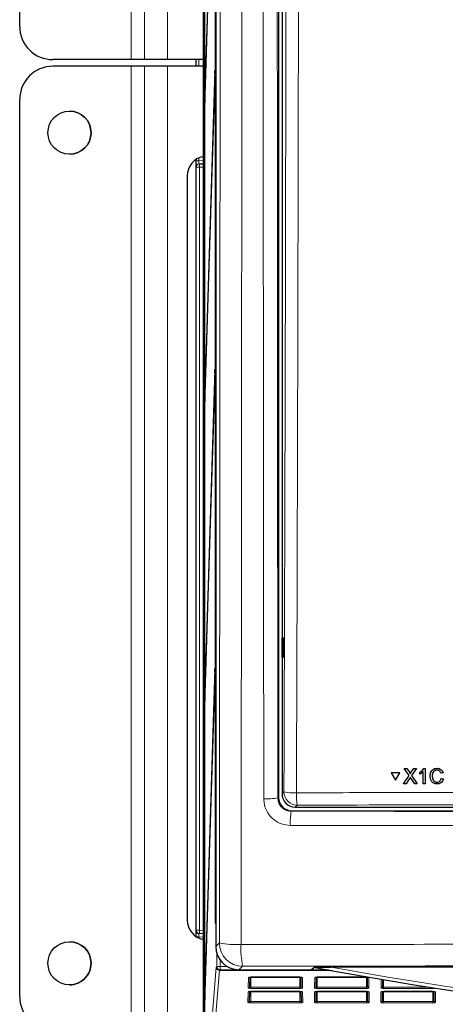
# Paper-space layout 'Blatt3' of a CAD drawing. Header units: millimetres. Extents: x 5 to 418, y 2 to 292.
# Tile 6 of 50: x 41 to 62, y 143 to 192. Entities that reach past the tile are written whole.
import ezdxf

# ---------------------------------------------------------------- set-up
doc = ezdxf.new("R2010")
doc.units = ezdxf.units.MM

psp = doc.layouts.new('Blatt3')

# ---------------------------------------------------------------- linework, layer by layer
at = {"color": 7, "linetype": 'Continuous', "lineweight": 25}
for p, q in [((50.4728, 244.7761), (50.4728, 145.454)), ((49.8426, 239.7151), (49.8426, 134.6149)), ((49.9014, 239.9483), (49.9014, 139.9483)), ((49.9093, 139.9483), (49.9093, 239.9483)), ((50.4578, 146.6149), (50.4578, 239.9483)), ((50.4657, 239.9483), (50.4657, 146.6149)), ((40.6335, 191.6149), (40.6335, 236.6149)), ((40.6336, 191.6149), (40.6336, 236.6149)), ((53.6212, 222.2943), (53.6212, 152.9358)), ((50.4342, 204.4078), (49.9291, 188.1569)), ((49.933, 187.7816), (50.4381, 204.0325)), ((53.8003, 198.3266), (53.8003, 153.114)), ((42.3002, 189.9482), (42.3002, 189.9482)), ((46.2336, 189.9482), (42.3002, 189.9482)), ((46.9003, 189.9482), (46.2336, 189.9482)), ((46.9004, 189.9482), (46.9003, 189.9482)), ((48.0502, 189.9482), (46.9004, 189.9482)), ((49.8426, 189.9482), (48.0502, 189.9482)), ((49.467, 189.9482), (49.467, 189.615)), ((46.2336, 189.615), (42.3002, 189.615)), ((42.3002, 189.615), (42.3002, 189.615)), ((46.9003, 189.615), (46.2336, 189.615)), ((46.9004, 189.615), (46.9003, 189.615)), ((48.0502, 189.615), (46.9004, 189.615)), ((49.8426, 189.615), (48.0502, 189.615)), ((50.4342, 189.4078), (49.9291, 173.1569)), ((50.4381, 189.0325), (50.4342, 189.4078)), ((49.933, 172.7816), (50.4381, 189.0325)), ((40.6335, 142.9483), (40.6335, 187.9483)), ((40.6336, 142.9483), (40.6336, 187.9483)), ((49.9291, 188.1569), (49.933, 187.7816)), ((49.9442, 188.1415), (49.9291, 188.1569)), ((49.467, 184.9304), (49.467, 145.9662)), ((49.6367, 184.7112), (49.6511, 184.7115)), ((49.6511, 184.7115), (49.8426, 184.7148)), ((49.0472, 184.115), (49.0472, 146.7816)), ((50.4342, 174.4078), (49.9291, 158.1569)), ((50.4381, 174.0325), (50.4342, 174.4078)), ((49.933, 157.7816), (50.4381, 174.0325)), ((49.9291, 173.1569), (49.933, 172.7816)), ((49.9442, 173.1415), (49.9291, 173.1569)), ((53.8021, 160.9483), (53.8528, 160.9492)), ((53.8021, 159.9482), (53.8021, 160.9483)), ((53.8528, 160.9492), (53.8528, 159.9473)), ((53.8528, 159.9473), (53.8021, 159.9482)), ((50.4342, 159.4078), (49.9291, 143.1569)), ((50.4381, 159.0325), (50.4342, 159.4078)), ((49.933, 142.7816), (50.4381, 159.0325)), ((49.9291, 158.1569), (49.933, 157.7816)), ((49.9442, 158.1415), (49.9291, 158.1569)), ((59.2861, 154.1716), (59.2874, 154.1739)), ((59.2861, 154.1716), (59.4984, 153.8057)), ((59.7092, 154.1715), (59.2861, 154.1716)), ((59.7105, 154.1737), (59.2874, 154.1739)), ((59.4984, 153.8057), (59.7092, 154.1715)), ((59.4997, 153.8079), (59.7105, 154.1737)), ((59.7092, 154.1715), (59.7105, 154.1737)), ((59.929, 154.3876), (59.9303, 154.3898)), ((60.1737, 154.0341), (59.929, 154.3876)), ((59.929, 154.3876), (60.0592, 154.3875)), ((59.9303, 154.3898), (59.9364, 154.3898)), ((60.0592, 154.3875), (60.0605, 154.3897)), ((60.0592, 154.3875), (60.1933, 154.1938)), ((60.2332, 154.1208), (60.2344, 154.123)), ((60.283, 154.1936), (60.4158, 154.3874)), ((60.5478, 154.3873), (60.3047, 154.0328)), ((60.4158, 154.3874), (60.4171, 154.3895)), ((60.4158, 154.3874), (60.5478, 154.3873)), ((60.5478, 154.3873), (60.549, 154.3894)), ((60.7106, 154.196), (60.7118, 154.1981)), ((60.7108, 154.1056), (60.7106, 154.196)), ((60.8886, 153.6222), (60.8873, 154.2183)), ((60.9219, 154.3872), (60.9232, 154.3893)), ((60.9219, 154.3872), (60.9852, 154.3871)), ((60.9852, 154.3871), (60.9864, 154.3893)), ((60.9852, 154.3871), (60.9868, 153.6222)), ((61.5836, 154.3967), (61.5849, 154.3989)), ((61.8794, 154.1742), (61.7714, 154.1511)), ((61.8794, 154.1742), (61.8807, 154.1764)), ((59.4984, 153.8057), (59.4997, 153.8079)), ((59.8914, 153.6226), (60.1737, 154.0341)), ((59.8914, 153.6226), (59.8927, 153.6248)), ((60.0233, 153.6226), (59.8914, 153.6226)), ((60.2039, 153.8857), (60.0233, 153.6226)), ((60.4585, 153.6224), (60.2714, 153.8928)), ((60.3047, 154.0328), (60.5888, 153.6223)), ((60.5888, 153.6223), (60.4585, 153.6224)), ((60.5888, 153.6223), (60.59, 153.6244)), ((60.9868, 153.6222), (60.8886, 153.6222)), ((60.9868, 153.6222), (60.9881, 153.6243)), ((61.3396, 154.0106), (61.3408, 154.0128)), ((61.5772, 153.7004), (61.5785, 153.7025)), ((61.7916, 153.8918), (61.7929, 153.894)), ((61.7916, 153.8918), (61.8997, 153.8667)), ((61.901, 153.8689), (61.879, 153.8147)), ((61.8997, 153.8667), (61.901, 153.8689)), ((54.2877, 152.2692), (93.3129, 152.2692)), ((54.4661, 152.4483), (93.1346, 152.4483)), ((50.4657, 146.6149), (50.4578, 146.6149)), ((49.6511, 146.1017), (49.6367, 146.1019)), ((49.8426, 146.0983), (49.6511, 146.1017)), ((51.6393, 144.2875), (55.2414, 144.2875)), ((55.2821, 144.3014), (55.4025, 144.394)), ((117.3284, 144.4272), (56.2722, 144.4272)), ((52.1798, 143.9225), (52.1714, 143.4417)), ((52.2337, 143.9258), (54.7003, 143.9258)), ((54.7003, 143.9258), (54.7003, 143.9273)), ((54.7626, 143.4417), (54.7542, 143.9225)), ((55.5131, 143.9225), (55.5047, 143.4417)), ((55.567, 143.9258), (55.567, 143.9273)), ((55.567, 143.9258), (58.0337, 143.9258)), ((58.0337, 143.9258), (58.0337, 143.9273)), ((58.096, 143.4417), (58.0876, 143.9225)), ((58.8443, 143.7992), (58.838, 143.4417)), ((49.9291, 143.1569), (49.933, 142.7816)), ((49.9442, 143.1415), (49.9291, 143.1569)), ((52.1672, 143.2012), (52.1588, 142.719)), ((52.2337, 143.2058), (54.7003, 143.2058)), ((54.7752, 142.719), (54.7668, 143.2014)), ((55.5005, 143.2012), (55.4921, 142.719)), ((55.567, 143.2058), (58.0337, 143.2058)), ((58.1086, 142.719), (58.1002, 143.2014)), ((58.8338, 143.2012), (58.8254, 142.719)), ((58.9003, 143.2058), (61.367, 143.2058)), ((61.367, 143.2058), (61.367, 143.2073)), ((61.4419, 142.719), (61.4335, 143.2014))]:
    psp.add_line(p, q, dxfattribs=at)
at = {"color": 7, "linetype": 'Continuous', "lineweight": 18}
for p, q in [((46.2336, 189.9482), (46.2336, 238.2815)), ((46.9003, 189.9482), (46.9003, 238.2815)), ((46.9004, 189.9482), (46.9004, 238.2815)), ((48.0502, 189.9482), (48.0502, 238.2815)), ((40.6335, 191.6149), (40.6336, 191.6149)), ((49.4671, 189.615), (49.4671, 189.9482)), ((49.6308, 189.9482), (49.6308, 189.615)), ((46.2336, 141.2816), (46.2336, 189.615)), ((46.9003, 141.2816), (46.9003, 189.615)), ((46.9004, 141.2816), (46.9004, 189.615)), ((48.0502, 141.2816), (48.0502, 189.615)), ((40.6336, 187.9483), (40.6335, 187.9483)), ((49.4671, 184.8778), (49.4671, 184.9305)), ((49.6308, 184.8778), (49.4671, 184.8778)), ((49.6308, 185.025), (49.6308, 184.8778)), ((49.6308, 184.8778), (49.8426, 184.8815)), ((49.4874, 184.5449), (49.4729, 184.5446)), ((49.4874, 146.2683), (49.4874, 184.5449)), ((49.6541, 184.5449), (49.4874, 184.5449)), ((49.6541, 184.5449), (49.6511, 184.7115)), ((49.8426, 184.5481), (49.6541, 184.5449)), ((49.6541, 184.5449), (49.6541, 146.2683)), ((60.1933, 154.1938), (60.1945, 154.1959)), ((60.283, 154.1936), (60.2843, 154.1957)), ((53.8003, 153.114), (53.8974, 153.2111)), ((53.5929, 152.9075), (53.6212, 152.9358)), ((54.2877, 152.2692), (54.2595, 152.241)), ((54.5632, 152.5454), (54.4661, 152.4483)), ((49.4729, 146.2686), (49.4874, 146.2683)), ((49.6541, 146.2683), (49.4874, 146.2683)), ((49.6541, 146.2683), (49.6511, 146.1017)), ((49.6541, 146.2683), (49.8426, 146.265)), ((49.6308, 145.9354), (49.5129, 145.9354)), ((49.8426, 145.9317), (49.6308, 145.9354)), ((49.6308, 145.9354), (49.6308, 145.8716)), ((50.4728, 145.454), (50.6547, 145.6359)), ((50.5307, 144.4454), (50.5307, 145.091)), ((50.6974, 144.7659), (50.6974, 144.4454)), ((50.0249, 138.7446), (50.5035, 144.4128)), ((50.6701, 144.2497), (50.1915, 138.5815)), ((50.5046, 144.42), (50.5307, 144.4454)), ((50.5307, 144.4454), (50.6974, 144.4454)), ((56.3147, 144.2497), (50.6701, 144.2497)), ((50.6974, 144.2787), (50.6713, 144.2533)), ((50.6713, 144.2533), (56.2953, 144.2533)), ((50.6974, 144.4454), (51.0533, 144.4454)), ((50.6974, 144.4454), (50.6974, 144.2787)), ((56.1592, 144.2787), (50.6974, 144.2787)), ((51.8211, 144.4694), (51.6393, 144.2875)), ((55.2414, 144.2875), (55.3745, 144.3899)), ((52.1047, 143.3776), (52.1139, 143.9019)), ((52.2337, 143.9273), (54.7003, 143.9273)), ((52.2337, 143.9258), (52.2337, 143.9273)), ((52.2337, 143.9258), (52.2337, 143.4142)), ((54.7003, 143.9258), (54.7003, 143.4142)), ((54.8201, 143.9019), (54.8293, 143.3776)), ((55.438, 143.3776), (55.4472, 143.9019)), ((55.567, 143.9273), (58.0337, 143.9273)), ((55.567, 143.9258), (55.567, 143.4142)), ((58.0337, 143.9258), (58.0337, 143.4142)), ((58.1535, 143.9019), (58.1626, 143.3776)), ((58.7714, 143.3776), (58.7789, 143.8104)), ((58.9003, 143.7897), (58.9003, 143.4142)), ((52.2337, 143.3501), (52.2337, 143.4142)), ((52.2337, 143.4142), (54.7003, 143.4142)), ((54.7003, 143.3501), (52.2337, 143.3501)), ((54.7003, 143.3501), (54.7003, 143.4142)), ((55.567, 143.3501), (55.567, 143.4142)), ((55.567, 143.4142), (58.0337, 143.4142)), ((58.0337, 143.3501), (55.567, 143.3501)), ((58.0337, 143.3501), (58.0337, 143.4142)), ((58.9003, 143.3501), (58.9003, 143.4142)), ((58.9003, 143.4142), (61.2103, 143.4142)), ((61.367, 143.3501), (58.9003, 143.3501)), ((61.367, 143.3501), (61.367, 143.3899)), ((40.6335, 142.9483), (40.6336, 142.9483)), ((52.0921, 142.6549), (52.1013, 143.1792)), ((52.2337, 143.2073), (54.7003, 143.2073)), ((52.2337, 143.2058), (52.2337, 143.2073)), ((52.2337, 143.2058), (52.2337, 142.6888)), ((54.7003, 143.2058), (54.7003, 143.2073)), ((54.7003, 143.2058), (54.7003, 142.6888)), ((54.8327, 143.1792), (54.8419, 142.6549)), ((55.4254, 142.6549), (55.4346, 143.1792)), ((55.567, 143.2073), (58.0337, 143.2073)), ((55.567, 143.2058), (55.567, 143.2073)), ((55.567, 143.2058), (55.567, 142.6888)), ((58.0337, 143.2058), (58.0337, 143.2073)), ((58.0337, 143.2058), (58.0337, 142.6888)), ((58.1661, 143.1792), (58.1752, 142.6549)), ((58.7588, 142.6549), (58.7679, 143.1792)), ((58.9003, 143.2073), (61.367, 143.2073)), ((58.9003, 143.2058), (58.9003, 143.2073)), ((58.9003, 143.2058), (58.9003, 142.6888)), ((61.367, 143.2058), (61.367, 142.6888)), ((61.4994, 143.1792), (61.5086, 142.6549)), ((52.2337, 142.6247), (52.2337, 142.6888)), ((52.2337, 142.6888), (54.7003, 142.6888)), ((54.7003, 142.6247), (52.2337, 142.6247)), ((54.7003, 142.6247), (54.7003, 142.6888)), ((55.567, 142.6247), (55.567, 142.6888)), ((55.567, 142.6888), (58.0337, 142.6888)), ((58.0337, 142.6247), (55.567, 142.6247)), ((58.0337, 142.6247), (58.0337, 142.6888)), ((58.9003, 142.6247), (58.9003, 142.6888)), ((58.9003, 142.6888), (61.367, 142.6888)), ((61.367, 142.6247), (58.9003, 142.6247)), ((61.367, 142.6247), (61.367, 142.6888))]:
    psp.add_line(p, q, dxfattribs=at)
at = {"color": 7, "linetype": 'Continuous', "lineweight": 25, "flags": 128}
psp.add_lwpolyline([(55.3745, 144.3899), (55.3875, 144.3911), (55.3959, 144.3934)], dxfattribs=at)
at = {"color": 7, "linetype": 'Continuous', "lineweight": 25}
for centre in [(43.1336, 186.2816), (43.1336, 144.615)]:
    psp.add_circle(centre, 1.0833, dxfattribs=at)
for centre, radius, start, end in [((42.3002, 191.6149), 1.6667, 179.98792, 270), ((42.3002, 191.6149), 1.6667, 179.98792, 270), ((42.3002, 187.9483), 1.6667, 90, 179.98792), ((42.3002, 187.9483), 1.6667, 90, 179.98792), ((43.1335, 186.2816), 1.0833, 270, 90), ((50.0462, 184.1163), 0.999, 101.75612, 180.07476), ((50.0466, 146.7807), 0.9994, 179.94535, 258.22377), ((43.1335, 144.615), 1.0833, 0.01208, 90), ((43.1335, 144.615), 1.0833, 270, 0.01208), ((86.8003, 308.1046), 166.6667, 259.163911, 280.836089), ((42.3002, 142.9483), 1.6667, 179.98792, 270), ((42.3002, 142.9483), 1.6667, 179.98792, 270)]:
    psp.add_arc(centre, radius, start, end, dxfattribs=at)
at = {"color": 7, "linetype": 'Continuous', "lineweight": 18}
for centre, radius, start, end in [((49.6396, 184.5446), 0.1667, 91.00426, 180.00462), ((49.6541, 184.5449), 0.1667, 91.00426, 180.00462), ((54.3956, 155.7775), 2.6143, 259.01521, 272.81826), ((54.5653, 153.2133), 0.6679, 180.1836, 269.8164), ((57.4682, 153.0398), 2.9468, 177.53897, 189.65999), ((53.0616, 155.9717), 3.1098, 266.73713, 279.83691), ((57.4505, 151.7099), 3.2349, 170.54972, 183.13573), ((49.6396, 146.2686), 0.1667, 179.99538, 268.99574), ((49.6541, 146.2683), 0.1667, 179.99538, 268.99574), ((51.4971, 149.6944), 4.1451, 258.27307, 273.41646), ((51.8216, 145.6363), 1.1669, 180.02044, 269.97956), ((55.9824, 145.3104), 4.2454, 176.67462, 191.42675), ((50.669, 144.4153), 0.1656, 180.88518, 270.37142), ((50.6713, 144.42), 0.1667, 180.02076, 269.97873), ((50.6974, 144.4454), 0.1667, 180.02076, 269.97873), ((86.8003, 308.1046), 166.5, 259.434941, 280.565059), ((52.114, 143.9695), 0.0675, 269.87415, 306.47442), ((54.82, 143.9695), 0.0675, 233.29071, 270.12662), ((55.4473, 143.9695), 0.0675, 269.87415, 306.47442), ((58.1533, 143.9695), 0.0675, 233.29071, 270.12662), ((52.1055, 143.4435), 0.0659, 269.33761, 358.37428), ((54.8285, 143.4435), 0.0659, 181.62572, 270.66239), ((55.4388, 143.4435), 0.0659, 269.33761, 358.37428), ((58.1619, 143.4435), 0.0659, 181.62572, 270.66239), ((58.7721, 143.4435), 0.0659, 269.33761, 358.37428), ((52.1014, 143.2467), 0.0675, 269.86882, 308.07244), ((54.8326, 143.2467), 0.0675, 231.80296, 270.1316), ((55.4347, 143.2468), 0.0675, 269.87262, 306.93818), ((58.1659, 143.2467), 0.0675, 231.80296, 270.1316), ((58.7681, 143.2467), 0.0675, 269.86882, 308.07244), ((61.4993, 143.2467), 0.0675, 231.73067, 270.13185), ((52.0929, 142.7209), 0.0659, 269.33761, 358.37428), ((54.8411, 142.7209), 0.0659, 181.62572, 270.66239), ((55.4262, 142.7209), 0.0659, 269.33761, 358.37428), ((58.1745, 142.7209), 0.0659, 181.62572, 270.66239), ((58.7595, 142.7209), 0.0659, 269.33761, 358.37428), ((61.5078, 142.7209), 0.0659, 181.62572, 270.66239)]:
    psp.add_arc(centre, radius, start, end, dxfattribs=at)
at = {"color": 7, "linetype": 'Continuous', "lineweight": 25}
for centre, major_axis, ratio, start_param, end_param in [((49.4729, 184.878), (0, 0.3334), 0.0174604, 1.5714059, 2.1151193), ((54.288, 152.936), (0.4715, 0.4715), 0.9996955, 2.3563468, 3.9268385), ((54.4679, 153.1158), (-0.4727, -0.4727), 0.9972647, 5.4991567, 7.0672139), ((49.4729, 145.9352), (0, 0.3334), 0.0174604, 6.2828803, 7.8533721), ((51.6397, 145.4544), (-0.8252, -0.8252), 0.9996955, 5.4979394, 7.0684312), ((55.2415, 144.3542), (0.0529, 0.0407), 0.9995904, 4.0565292, 4.712389), ((56.6075, 144.3894), (1.2333, 0), 0.0174551, 2.64357, 3.1189034)]:
    psp.add_ellipse(centre, major_axis=major_axis, ratio=ratio, start_param=start_param, end_param=end_param, dxfattribs=at)
at = {"color": 7, "linetype": 'Continuous', "lineweight": 18}
for centre, major_axis, ratio, start_param, end_param in [((49.6396, 184.878), (0.0029, 0.1667), 0.0523172, 1.5729329, 3.1434246), ((49.4729, 184.878), (0, 0.3334), 0.0174604, 2.1151193, 3.1418976), ((49.6396, 145.9352), (-0.0029, 0.1667), 0.0523172, 6.2813533, 7.8518451), ((50.5047, 144.0867), (0, 0.3333), 0.0179487, 0.0174533, 0.2094395), ((50.6714, 144.0867), (0, 0.1667), 0.0358974, 0.0174533, 0.2094395), ((52.2337, 143.9018), (0.1198, 0), 0.212558, 1.5707963, 3.1378825), ((54.7003, 143.9018), (0.1198, 0), 0.212558, 0.0037102, 1.5707963), ((55.567, 143.9018), (0.1198, 0), 0.212558, 1.5707963, 3.1378825), ((58.0337, 143.9018), (0.1198, 0), 0.212558, 0.0037102, 1.5707963), ((52.2337, 143.3775), (0.129, 0), 0.212558, 3.1378825, 4.712389), ((54.7003, 143.3775), (0.129, 0), 0.212558, 4.712389, 6.2868955), ((55.567, 143.3775), (0.129, 0), 0.212558, 3.1378825, 4.712389), ((58.0337, 143.3775), (0.129, 0), 0.212558, 4.712389, 6.2868955), ((58.9003, 143.3775), (0.129, 0), 0.212558, 3.1378825, 4.712389), ((61.367, 143.3775), (0.129, 0), 0.212558, 4.712389, 6.0299201), ((52.2337, 143.1791), (0.1324, 0), 0.212558, 1.5707963, 3.1378825), ((54.7003, 143.1791), (0.1324, 0), 0.212558, 0.0037102, 1.5707963), ((55.567, 143.1791), (0.1324, 0), 0.212558, 1.5707963, 3.1378825), ((58.0337, 143.1791), (0.1324, 0), 0.212558, 0.0037102, 1.5707963), ((58.9003, 143.1791), (0.1324, 0), 0.212558, 1.5707963, 3.1378825), ((61.367, 143.1791), (0.1324, 0), 0.212558, 0.0037102, 1.5707963), ((52.2337, 142.6548), (0.1416, 0), 0.212558, 3.1378825, 4.712389), ((54.7003, 142.6548), (0.1416, 0), 0.212558, 4.712389, 6.2868955), ((55.567, 142.6548), (0.1416, 0), 0.212558, 3.1378825, 4.712389), ((58.0337, 142.6548), (0.1416, 0), 0.212558, 4.712389, 6.2868955), ((58.9003, 142.6548), (0.1416, 0), 0.212558, 3.1378825, 4.712389), ((61.367, 142.6548), (0.1416, 0), 0.212558, 4.712389, 6.2868955)]:
    psp.add_ellipse(centre, major_axis=major_axis, ratio=ratio, start_param=start_param, end_param=end_param, dxfattribs=at)
for points, knots in [([(50.6547, 145.6359), (50.6562, 146.9169), (50.662, 151.9398), (50.6711, 160.7099), (50.6806, 171.9484), (50.6882, 183.1923), (50.6915, 190.6912), (50.6932, 194.4409)], [0, 0, 0, 0, 0.07883163, 0.30911085, 0.53941582, 0.76969503, 1, 1, 1, 1]), ([(51.7826, 194.3759), (51.781, 190.6291), (51.7776, 183.1351), (51.7701, 171.8923), (51.7605, 160.6476), (51.7515, 151.868), (51.7456, 146.8391), (51.7441, 145.5567)], [0, 0, 0, 0, 0.230063, 0.4601517, 0.6906156, 0.9211052, 1, 1, 1, 1]), ([(52.8846, 152.8669), (52.8808, 156.6077), (52.8732, 164.0898), (52.8622, 177.9251), (52.8574, 188.0236), (52.8543, 194.3759)], [0, 0, 0, 0, 0.2705667, 0.5411635, 1, 1, 1, 1]), ([(53.5627, 194.469), (53.5657, 188.0946), (53.5706, 177.9767), (53.5816, 164.1239), (53.5891, 156.6465), (53.5929, 152.9075)], [0, 0, 0, 0, 0.4598562, 0.7299131, 1, 1, 1, 1]), ([(53.8974, 153.2111), (53.9199, 160.0749), (53.965, 173.8051), (53.9884, 187.5549), (54.0001, 194.4313)], [0, 0, 0, 0, 0.4998997, 1, 1, 1, 1]), ([(54.6271, 194.413), (54.6265, 193.9687), (54.6232, 191.7474), (54.6077, 182.4183), (54.5775, 169.1085), (54.5389, 157.5889), (54.5241, 153.1664)], [0, 0, 0, 0, 0.0322876, 0.1614382, 0.6780666, 1, 1, 1, 1]), ([(54.5241, 153.1664), (54.9678, 153.1677), (57.1864, 153.1744), (62.9588, 153.1885), (71.8516, 153.1987), (82.4896, 153.1939), (89.5609, 153.1755), (93.0765, 153.1664)], [0, 0, 0, 0, 0.0345662, 0.1728355, 0.4494018, 0.7262637, 1, 1, 1, 1]), ([(54.2205, 151.5329), (54.0705, 151.5478), (53.7707, 151.5775), (53.3708, 151.8073), (53.0687, 152.1452), (52.9079, 152.5201), (52.8913, 152.768), (52.8846, 152.8669)], [0, 0, 0, 0, 0.2147274, 0.4294036, 0.6437756, 0.8579588, 1, 1, 1, 1]), ([(53.5929, 152.9075), (53.5963, 152.8582), (53.6047, 152.7346), (53.6849, 152.5473), (53.8357, 152.3783), (54.0354, 152.2634), (54.1848, 152.2485), (54.2595, 152.241)], [0, 0, 0, 0, 0.1423178, 0.3565828, 0.5707725, 0.7852492, 1, 1, 1, 1]), ([(54.2595, 152.241), (57.027, 152.2385), (62.5637, 152.2335), (71.8519, 152.2304), (82.1177, 152.2314), (89.6, 152.2378), (93.3412, 152.241)], [0, 0, 0, 0, 0.2125931, 0.4253187, 0.7126592, 1, 1, 1, 1]), ([(93.0375, 152.5454), (89.8404, 152.5538), (83.4434, 152.5708), (73.8255, 152.5772), (64.1937, 152.5709), (57.7743, 152.5539), (54.5632, 152.5454)], [0, 0, 0, 0, 0.2494553, 0.4991275, 0.7494542, 1, 1, 1, 1]), ([(93.3802, 151.5329), (89.6316, 151.5297), (82.1344, 151.5232), (71.8497, 151.5222), (62.5429, 151.5254), (56.9952, 151.5304), (54.2205, 151.5329)], [0, 0, 0, 0, 0.2873416, 0.5746813, 0.7872745, 1, 1, 1, 1]), ([(51.7441, 145.5567), (53.0466, 145.5581), (57.1673, 145.5626), (64.117, 145.5674), (73.53, 145.5701), (83.7583, 145.5678), (91.1533, 145.5618), (94.7837, 145.5579), (94.7837, 145.5579)], [0, 0, 0, 0, 0.0909036, 0.287602, 0.4844278, 0.7466181, 0.9999995, 1, 1, 1, 1]), ([(94.6981, 144.4706), (91.0823, 144.474), (83.7206, 144.4809), (73.5316, 144.4829), (64.1517, 144.4802), (57.2263, 144.4753), (53.119, 144.4708), (51.8211, 144.4694)], [0, 0, 0, 0, 0.2531661, 0.515433, 0.7122521, 0.9090712, 1, 1, 1, 1]), ([(52.1714, 143.4417), (52.1721, 143.4384), (52.1736, 143.4317), (52.1858, 143.423), (52.2036, 143.4169), (52.2208, 143.4144), (52.2308, 143.4142), (52.2337, 143.4142)], [0, 0, 0, 0, 0.2396726, 0.4797144, 0.7078909, 0.9161833, 1, 1, 1, 1]), ([(54.7003, 143.4142), (54.7069, 143.4144), (54.72, 143.415), (54.7377, 143.4191), (54.7517, 143.4252), (54.761, 143.433), (54.7621, 143.4388), (54.7626, 143.4417)], [0, 0, 0, 0, 0.1914359, 0.38263, 0.580509, 0.7941304, 1, 1, 1, 1]), ([(55.5047, 143.4417), (55.5054, 143.4384), (55.5069, 143.4317), (55.5192, 143.423), (55.537, 143.4169), (55.5542, 143.4144), (55.5641, 143.4142), (55.567, 143.4142)], [0, 0, 0, 0, 0.2396726, 0.4797144, 0.7078909, 0.9161833, 1, 1, 1, 1]), ([(58.0337, 143.4142), (58.0402, 143.4144), (58.0534, 143.415), (58.071, 143.4191), (58.085, 143.4252), (58.0943, 143.433), (58.0954, 143.4388), (58.096, 143.4417)], [0, 0, 0, 0, 0.1914359, 0.38263, 0.580509, 0.7941304, 1, 1, 1, 1]), ([(58.838, 143.4417), (58.8388, 143.4384), (58.8402, 143.4317), (58.8525, 143.423), (58.8703, 143.4169), (58.8875, 143.4144), (58.8975, 143.4142), (58.9003, 143.4142)], [0, 0, 0, 0, 0.2396726, 0.4797144, 0.7078909, 0.9161833, 1, 1, 1, 1]), ([(52.1588, 142.719), (52.16, 142.7147), (52.1622, 142.7069), (52.1793, 142.6972), (52.2013, 142.691), (52.2208, 142.6889), (52.2314, 142.6888), (52.2337, 142.6888)], [0, 0, 0, 0, 0.2783142, 0.5149699, 0.7383807, 0.945115, 1, 1, 1, 1]), ([(54.7003, 142.6888), (54.7083, 142.6891), (54.7242, 142.6897), (54.7455, 142.6942), (54.7624, 142.7011), (54.7734, 142.7097), (54.7746, 142.716), (54.7752, 142.719)], [0, 0, 0, 0, 0.1940397, 0.3878726, 0.5882435, 0.8021647, 1, 1, 1, 1]), ([(55.4921, 142.719), (55.4933, 142.7147), (55.4956, 142.7069), (55.5126, 142.6972), (55.5346, 142.691), (55.5541, 142.6889), (55.5648, 142.6888), (55.567, 142.6888)], [0, 0, 0, 0, 0.2783142, 0.5149699, 0.7383807, 0.945115, 1, 1, 1, 1]), ([(58.0337, 142.6888), (58.0416, 142.6891), (58.0575, 142.6897), (58.0789, 142.6942), (58.0958, 142.7011), (58.1067, 142.7097), (58.108, 142.716), (58.1086, 142.719)], [0, 0, 0, 0, 0.1940397, 0.3878726, 0.5882435, 0.8021647, 1, 1, 1, 1]), ([(58.8254, 142.719), (58.8266, 142.7147), (58.8289, 142.7069), (58.8459, 142.6972), (58.868, 142.691), (58.8874, 142.6889), (58.8981, 142.6888), (58.9003, 142.6888)], [0, 0, 0, 0, 0.2783142, 0.5149699, 0.7383807, 0.945115, 1, 1, 1, 1]), ([(61.367, 142.6888), (61.3749, 142.6891), (61.3908, 142.6897), (61.4122, 142.6942), (61.4291, 142.7011), (61.44, 142.7097), (61.4413, 142.716), (61.4419, 142.719)], [0, 0, 0, 0, 0.1940397, 0.3878726, 0.5882435, 0.8021647, 1, 1, 1, 1])]:
    psp.add_open_spline(points, degree=3, knots=knots, dxfattribs=at)
at = {"color": 7, "linetype": 'Continuous', "lineweight": 25}
for points, knots in [([(60.1933, 154.1938), (60.2019, 154.1807), (60.2139, 154.1626), (60.2287, 154.1387), (60.2317, 154.1267), (60.2332, 154.1208)], [0, 0, 0, 0, 0.5612769, 0.7817626, 1, 1, 1, 1]), ([(60.1946, 154.196), (60.2032, 154.183), (60.2152, 154.1648), (60.23, 154.1409), (60.233, 154.129), (60.2345, 154.123)], [0, 0, 0, 0, 0.5612769, 0.7817626, 1, 1, 1, 1]), ([(60.2332, 154.1208), (60.2425, 154.1344), (60.2591, 154.1587), (60.2757, 154.1829), (60.283, 154.1936)], [0, 0, 0, 0, 0.5599999, 1, 1, 1, 1]), ([(60.2345, 154.123), (60.2438, 154.1366), (60.2604, 154.1609), (60.277, 154.1851), (60.2843, 154.1958)], [0, 0, 0, 0, 0.5599999, 1, 1, 1, 1]), ([(60.7106, 154.196), (60.7583, 154.223), (60.8435, 154.271), (60.898, 154.3517), (60.9219, 154.3872)], [0, 0, 0, 0, 0.5604274, 1, 1, 1, 1]), ([(60.8873, 154.2183), (60.857, 154.1931), (60.8029, 154.148), (60.7389, 154.1186), (60.7108, 154.1056)], [0, 0, 0, 0, 0.55968587, 1, 1, 1, 1]), ([(60.7119, 154.1982), (60.7596, 154.2252), (60.8448, 154.2733), (60.8993, 154.3539), (60.9232, 154.3894)], [0, 0, 0, 0, 0.5604274, 1, 1, 1, 1]), ([(61.2315, 154.0102), (61.2355, 154.0654), (61.2435, 154.1755), (61.3286, 154.3107), (61.4538, 154.3847), (61.5403, 154.3927), (61.5836, 154.3967)], [0, 0, 0, 0, 0.2804925, 0.5595697, 0.7796153, 1, 1, 1, 1]), ([(61.2653, 154.1858), (61.2882, 154.2314), (61.3307, 154.3163), (61.4558, 154.3867), (61.5419, 154.3948), (61.5849, 154.3989)], [0, 0, 0, 0, 0.3681692, 0.6838414, 1, 1, 1, 1]), ([(61.5786, 154.3084), (61.5515, 154.3066), (61.4975, 154.3029), (61.4252, 154.2619), (61.3511, 154.1678), (61.3443, 154.0755), (61.3396, 154.0106)], [0, 0, 0, 0, 0.1872234, 0.3739058, 0.5607363, 1, 1, 1, 1]), ([(61.4228, 154.251), (61.4072, 154.2338), (61.3489, 154.1691), (61.3442, 154.079), (61.3409, 154.0128)], [0, 0, 0, 0, 0.26667809, 1, 1, 1, 1]), ([(61.7714, 154.1511), (61.7629, 154.1749), (61.7459, 154.2224), (61.6983, 154.2769), (61.6381, 154.3049), (61.5985, 154.3072), (61.5786, 154.3084)], [0, 0, 0, 0, 0.2805533, 0.5597389, 0.7796538, 1, 1, 1, 1]), ([(61.5836, 154.3967), (61.6212, 154.3939), (61.6962, 154.3884), (61.7883, 154.3329), (61.8499, 154.2575), (61.8696, 154.202), (61.8794, 154.1742)], [0, 0, 0, 0, 0.2800806, 0.5594487, 0.7795488, 1, 1, 1, 1]), ([(61.5849, 154.3989), (61.6225, 154.3961), (61.6975, 154.3906), (61.7896, 154.3351), (61.8512, 154.2597), (61.8709, 154.2042), (61.8807, 154.1764)], [0, 0, 0, 0, 0.2800806, 0.5594487, 0.7795488, 1, 1, 1, 1]), ([(60.2399, 153.9383), (60.2331, 153.9285), (60.221, 153.9111), (60.2091, 153.8935), (60.2039, 153.8857)], [0, 0, 0, 0, 0.5600016, 1, 1, 1, 1]), ([(60.2714, 153.8928), (60.2655, 153.9012), (60.2549, 153.9164), (60.2445, 153.9316), (60.2399, 153.9383)], [0, 0, 0, 0, 0.5599998, 1, 1, 1, 1]), ([(61.5875, 153.6121), (61.5301, 153.6163), (61.4156, 153.6248), (61.2944, 153.741), (61.2412, 153.8773), (61.2348, 153.9659), (61.2315, 154.0102)], [0, 0, 0, 0, 0.2799551, 0.5580876, 0.7789116, 1, 1, 1, 1]), ([(61.3396, 154.0106), (61.3418, 153.9695), (61.3462, 153.8876), (61.3911, 153.7777), (61.4801, 153.7117), (61.5448, 153.7041), (61.5772, 153.7004)], [0, 0, 0, 0, 0.281245, 0.5607156, 0.780138, 1, 1, 1, 1]), ([(61.3409, 154.0128), (61.3431, 153.9718), (61.3475, 153.8899), (61.3924, 153.7799), (61.4815, 153.7139), (61.5461, 153.7064), (61.5785, 153.7026)], [0, 0, 0, 0, 0.281245, 0.5607156, 0.780138, 1, 1, 1, 1]), ([(61.5772, 153.7004), (61.6066, 153.7032), (61.6654, 153.7089), (61.7549, 153.7737), (61.7777, 153.8471), (61.7916, 153.8918)], [0, 0, 0, 0, 0.2807112, 0.5609046, 1, 1, 1, 1]), ([(61.5785, 153.7026), (61.6075, 153.7057), (61.6655, 153.7119), (61.7326, 153.7533), (61.7478, 153.7937), (61.7526, 153.8065)], [0, 0, 0, 0, 0.40625687, 0.81176423, 1, 1, 1, 1]), ([(61.8997, 153.8667), (61.8871, 153.8275), (61.8619, 153.7493), (61.7812, 153.6639), (61.6843, 153.6184), (61.6198, 153.6142), (61.5875, 153.6121)], [0, 0, 0, 0, 0.2802563, 0.5595462, 0.7795894, 1, 1, 1, 1]), ([(55.467, 144.4255), (55.5567, 144.4259), (55.8196, 144.4271), (56.0925, 144.4272), (56.2722, 144.4272)], [0, 0, 0, 0, 0.3413161, 1, 1, 1, 1]), ([(55.467, 144.4097), (55.467, 144.4113), (55.467, 144.4134), (55.467, 144.4232), (55.467, 144.4255)], [0, 0, 0, 0, 0.7634436, 1, 1, 1, 1]), ([(52.153, 143.9173), (52.1529, 143.9172), (52.1525, 143.9171), (52.1566, 143.9185), (52.1664, 143.9207), (52.1851, 143.9236), (52.209, 143.9255), (52.2263, 143.9258), (52.2337, 143.9258)], [0, 0, 0, 0, 0.0443934, 0.1696034, 0.3336161, 0.547857, 0.8080421, 1, 1, 1, 1]), ([(54.7003, 143.9258), (54.7112, 143.9256), (54.7323, 143.9252), (54.7582, 143.9224), (54.7744, 143.9193), (54.7814, 143.9171), (54.7817, 143.917), (54.7786, 143.9182), (54.7754, 143.921), (54.7744, 143.9219)], [0, 0, 0, 0, 0.2335342, 0.4512307, 0.6323921, 0.7645321, 0.8654905, 0.9581526, 1, 1, 1, 1]), ([(55.4863, 143.9173), (55.4862, 143.9172), (55.4859, 143.9171), (55.4899, 143.9185), (55.4998, 143.9207), (55.5184, 143.9236), (55.5423, 143.9255), (55.5596, 143.9258), (55.567, 143.9258)], [0, 0, 0, 0, 0.0443934, 0.1696034, 0.3336161, 0.547857, 0.8080421, 1, 1, 1, 1]), ([(58.0337, 143.9258), (58.0446, 143.9256), (58.0656, 143.9252), (58.0916, 143.9224), (58.1074, 143.9194), (58.1145, 143.9172), (58.1143, 143.9173), (58.1142, 143.9173)], [0, 0, 0, 0, 0.2838914, 0.5485299, 0.7687553, 0.9293887, 1, 1, 1, 1]), ([(52.1481, 143.2005), (52.147, 143.1995), (52.1437, 143.1965), (52.141, 143.1955), (52.1414, 143.1957), (52.1471, 143.1976), (52.1603, 143.2005), (52.1834, 143.2038), (52.2099, 143.2056), (52.2276, 143.2058), (52.2337, 143.2058)], [0, 0, 0, 0, 0.0441864, 0.1317224, 0.2198087, 0.3286378, 0.4734978, 0.6612874, 0.8845063, 1, 1, 1, 1]), ([(54.7003, 143.2058), (54.7127, 143.2056), (54.7367, 143.2051), (54.7663, 143.2018), (54.7844, 143.1984), (54.7924, 143.1957), (54.7922, 143.1958), (54.7921, 143.1958)], [0, 0, 0, 0, 0.2822573, 0.5468471, 0.7685733, 0.9291726, 1, 1, 1, 1]), ([(55.4814, 143.2005), (55.4803, 143.1995), (55.477, 143.1965), (55.4743, 143.1955), (55.4748, 143.1957), (55.4805, 143.1976), (55.4937, 143.2005), (55.5168, 143.2038), (55.5432, 143.2056), (55.561, 143.2058), (55.567, 143.2058)], [0, 0, 0, 0, 0.0441864, 0.1317224, 0.2198087, 0.3286378, 0.4734978, 0.6612874, 0.8845063, 1, 1, 1, 1]), ([(58.0337, 143.2058), (58.046, 143.2056), (58.07, 143.2051), (58.0996, 143.2018), (58.1177, 143.1984), (58.1257, 143.1957), (58.1255, 143.1958), (58.1254, 143.1958)], [0, 0, 0, 0, 0.2822573, 0.5468471, 0.7685733, 0.9291726, 1, 1, 1, 1]), ([(58.8148, 143.2005), (58.8136, 143.1995), (58.8103, 143.1965), (58.8076, 143.1955), (58.8081, 143.1957), (58.8138, 143.1976), (58.827, 143.2005), (58.8501, 143.2038), (58.8766, 143.2056), (58.8943, 143.2058), (58.9003, 143.2058)], [0, 0, 0, 0, 0.0441864, 0.1317224, 0.2198087, 0.3286378, 0.4734978, 0.6612874, 0.8845063, 1, 1, 1, 1]), ([(61.367, 143.2058), (61.3794, 143.2056), (61.4033, 143.2051), (61.433, 143.2018), (61.451, 143.1984), (61.459, 143.1957), (61.4588, 143.1958), (61.4588, 143.1958)], [0, 0, 0, 0, 0.2822573, 0.5468471, 0.7685733, 0.9291726, 1, 1, 1, 1])]:
    psp.add_open_spline(points, degree=3, knots=knots, dxfattribs=at)

doc.saveas('drawing.dxf')
